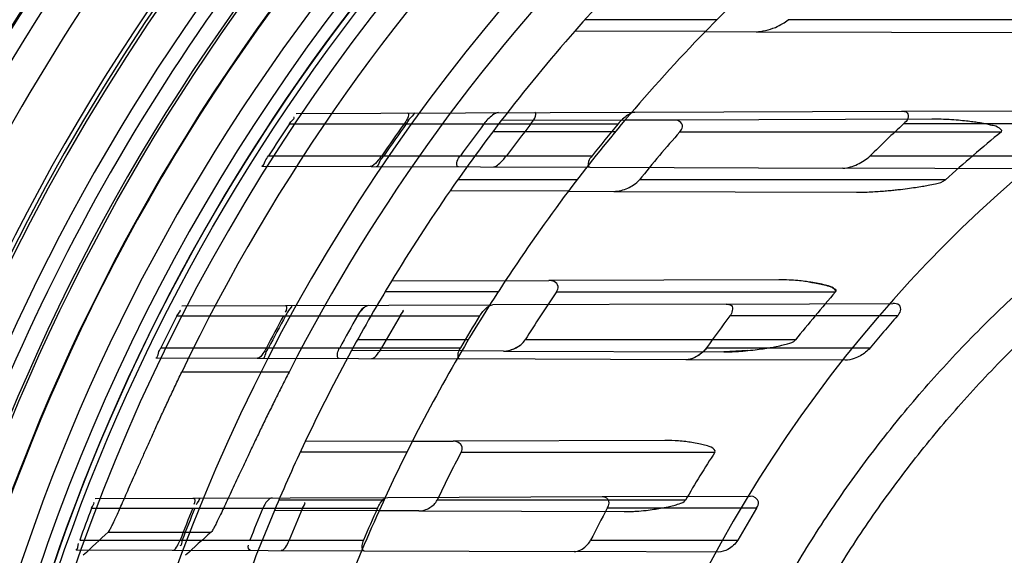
# Model space of a CAD drawing. Header units: millimetres. Extents: x 0 to 297, y 0 to 210.
# Tile 101 of 256: x 142.606 to 142.852, y 93.57 to 93.703. Entities that reach past the tile are written whole.
import ezdxf

# ---------------------------------------------------------------- set-up
doc = ezdxf.new("R2010")
doc.units = ezdxf.units.MM
doc.header["$LTSCALE"] = 16.335
doc.layers.get('0').update_dxf_attribs({"linetype": 'CONTINUOUS'})
for name, color, linetype in [('01_GLOBAL', 7, 'CONTINUOUS'), ('INTFCLR_144815', 7, 'CONTINUOUS'), ('INTFCLR_72935', 7, 'CONTINUOUS')]:
    doc.layers.add(name, color=color, linetype=linetype)

msp = doc.modelspace()

# ---------------------------------------------------------------- linework, layer by layer
at = {"color": 7, "linetype": 'Continuous'}
msp.add_circle((144.2368034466, 92.193132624), 3.04, dxfattribs=at)
at = {"color": 9, "linetype": 'Continuous'}
msp.add_arc((144.2368034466, 92.193132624), 3.001038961, 92.9674534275, 177.0325465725, dxfattribs=at)
at = {"layer": '01_GLOBAL', "color": 7, "linetype": 'Continuous'}
msp.add_circle((144.2368034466, 92.193132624), 3.08, dxfattribs=at)
at = {"layer": 'INTFCLR_144815', "color": 9, "linetype": 'Continuous'}
for p, q in [((142.6736457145, 93.61531487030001), (142.6468510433, 93.61531487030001)), ((142.6284853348, 93.5753696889), (142.6541888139, 93.5753696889))]:
    msp.add_line(p, q, dxfattribs=at)
at = {"layer": 'INTFCLR_144815', "color": 6, "linetype": 'Continuous'}
for radius in [0.5104906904, 0.4864760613]:
    msp.add_circle((143.076579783, 93.4093562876), radius, dxfattribs=at)
for radius, start, end in [(0.7037433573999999, 313.9937911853, 154.5150993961), (0.6797433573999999, 312.9543589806, 154.5144414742), (0.6747273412, 71.6563998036, 156.0440844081), (0.6638812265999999, 70.9981667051, 162.0018332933), (0.6572577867, 108.7136429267, 257.7559644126), (0.5288304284, 45.0000000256, 314.9999999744), (0.5278840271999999, 44.999999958, 315.000000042), (0.5271191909, 44.99999997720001, 315.0000000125), (0.5111765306, 47.86578076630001, 312.1342192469), (0.5038693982, 45.72777364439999, 314.2722263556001), (0.4878728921, 45.6663486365, 314.3336513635), (0.4878399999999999, 45.741955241, 314.258044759), (0.4765351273, 115.6072723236, 154.3927276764), (0.4525204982, 117.0737153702, 152.9262846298), (0.488, 126.3221328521, 169.3673701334)]:
    msp.add_arc((143.076579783, 93.4093562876), radius, start, end, dxfattribs=at)
at = {"layer": 'INTFCLR_144815', "color": 9, "linetype": 'Continuous'}
for centre, radius, start, end in [((143.076579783, 93.4093562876), 0.6987965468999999, 71.617857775, 156.0236179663), ((143.0765797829, 93.4093562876), 0.6907968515, 71.6178577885, 156.0236179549), ((143.076579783, 93.4093562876), 0.6611483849, 70.768222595, 162.2317774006), ((143.076579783, 93.4093562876), 0.5509009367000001, 52.2436298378, 307.7563701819), ((143.076579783, 93.4093562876), 0.6528896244, 125.9035433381, 247.5002459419), ((143.076579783, 93.4093562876), 0.518921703, 52.5411294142, 307.4588705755), ((143.076579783, 93.4093562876), 0.5036973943, 45.7280221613, 314.2719778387), ((143.076579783, 93.4093562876), 0.4956986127, 45.73034182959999, 314.2696581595), ((143.0765797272, 93.40935632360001), 0.5889772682, 125.9035433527, 247.5002459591), ((143.0765797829, 93.4093562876), 0.5550226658, 128.484146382, 209.9999999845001), ((143.076579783, 93.4093562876), 0.4911103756, 128.4841463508, 246.0405071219), ((143.0765797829, 93.4093562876), 0.5429069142, 138.4596802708, 165.5403197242), ((143.0765797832, 93.4093562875), 0.555424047, 144.8720266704, 158.1279733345), ((143.0765797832, 93.4093562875), 0.5154788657, 144.86643825, 158.1335617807)]:
    msp.add_arc(centre, radius, start, end, dxfattribs=at)
at = {"layer": 'INTFCLR_144815', "color": 6, "linetype": 'Continuous'}
for centre, major_axis, ratio, start_param, end_param in [((143.076579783, 92.7041142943), (0, 1.0584006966), 0.7456587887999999, 0.6038052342, 0.6133947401), ((143.076579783, 92.7328938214), (0, 1.0152094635), 0.7456587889, 0.5919499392, 0.6021168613)]:
    msp.add_ellipse(centre, major_axis=major_axis, ratio=ratio, start_param=start_param, end_param=end_param, dxfattribs=at)
for points, knots in [([(142.6284853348, 93.5753696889), (142.6287227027, 93.5755892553), (142.6289977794, 93.57615730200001), (142.6294607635, 93.57701513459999), (142.6299370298, 93.5780152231), (142.6305062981, 93.57923413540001), (142.6311617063, 93.5806819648), (142.6319037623, 93.5823455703), (142.632723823, 93.5842032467), (142.6336228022, 93.5862496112), (142.6346104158, 93.5885006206), (142.6356806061, 93.59093452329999), (142.6368356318, 93.5935477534), (142.6380651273, 93.5963106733), (142.639377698, 93.59923608), (142.6407645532, 93.6022957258), (142.6422195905, 93.6054692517), (142.6437232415, 93.60871061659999), (142.6452709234, 93.61200218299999), (142.6463178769, 93.61420242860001), (142.6468510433, 93.61531487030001)], [0, 0, 0, 0, 0.0220565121, 0.0416851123, 0.06700290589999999, 0.09741728, 0.13352119, 0.1753857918, 0.2216826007, 0.2720342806, 0.3278515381, 0.3893596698, 0.4533993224, 0.5227438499, 0.5956453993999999, 0.6721162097, 0.7518909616, 0.8337900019, 0.9158514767, 1, 1, 1, 1]), ([(142.6736457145, 93.61531487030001), (142.6730416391, 93.61413306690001), (142.6718468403, 93.6117780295), (142.6700950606, 93.6082735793), (142.6684004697, 93.6048343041), (142.6667806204, 93.6015019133), (142.6652397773, 93.59829195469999), (142.6637910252, 93.59524022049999), (142.6624347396, 93.5923562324), (142.6611782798, 93.5896654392), (142.6600220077, 93.5871776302), (142.6589683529, 93.5849074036), (142.6580184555, 93.58286579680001), (142.6571704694, 93.5810573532), (142.6564270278, 93.5794915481), (142.6557832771, 93.57817367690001), (142.6552500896, 93.57710139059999), (142.6547411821, 93.5761958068), (142.6544418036, 93.5755978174), (142.6541888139, 93.5753696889)], [0, 0, 0, 0, 0.0895851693, 0.1782446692, 0.2644460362, 0.3483747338, 0.4283368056, 0.5047777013, 0.5763909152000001, 0.6434496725, 0.7052237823, 0.7615617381, 0.8123844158, 0.8572091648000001, 0.8963887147, 0.9293516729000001, 0.9562827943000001, 0.9770066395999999, 1, 1, 1, 1])]:
    msp.add_open_spline(points, degree=3, knots=knots, dxfattribs=at)
at = {"layer": 'INTFCLR_72935', "color": 9, "linetype": 'Continuous'}
for p, q in [((142.7805146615, 93.7033562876), (142.7475537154, 93.7033562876)), ((142.8915342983, 93.7033562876), (142.7982541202, 93.7033562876)), ((142.7776079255, 93.70039990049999), (142.7450355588, 93.7005136)), ((142.7902673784, 93.70035571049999), (142.8605553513, 93.70011035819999)), ((142.6754393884, 93.67995603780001), (142.7600178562, 93.6802512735)), ((142.8265465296, 93.6804835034), (142.8771574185, 93.6806601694)), ((142.7575332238, 93.6782426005), (142.7266479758, 93.6781347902)), ((142.8341737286, 93.6785101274), (142.7694425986, 93.6782841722)), ((142.6737401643, 93.6773562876), (142.7558228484, 93.6773562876)), ((142.7551228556, 93.6753562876), (142.7245312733, 93.6753562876)), ((142.7712368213, 93.6753562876), (142.8515374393, 93.6753562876)), ((142.8779130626, 93.6773562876), (142.827115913, 93.6773562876)), ((142.6685307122, 93.6693562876), (142.7493179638, 93.6693562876)), ((142.8187529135, 93.6693562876), (142.8674972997, 93.6693562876)), ((142.6668633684, 93.66678647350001), (142.7487500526, 93.6665006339)), ((142.8587514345, 93.6661166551), (142.8119728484, 93.66627994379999)), ((142.745559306, 93.6633562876), (142.715777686, 93.6633562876)), ((142.8375798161, 93.6633562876), (142.7611315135, 93.6633562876)), ((142.7434016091, 93.66051930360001), (142.7138684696, 93.6606223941)), ((142.7547219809, 93.66047978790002), (142.8153371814, 93.6602682)), ((142.7959481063, 93.6383766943), (142.7385015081, 93.63817616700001)), ((142.7276537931, 93.6381383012), (142.6992227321, 93.6380390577)), ((142.7258454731, 93.6353562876), (142.6976099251, 93.6353562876)), ((142.7404015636, 93.6353562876), (142.8101060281, 93.6353562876)), ((142.646892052, 93.6318563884), (142.7244879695, 93.6321272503)), ((142.7827959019, 93.63233078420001), (142.8244039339, 93.6324760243)), ((142.6456444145, 93.6293562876), (142.7212451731, 93.6293562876)), ((142.8255655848, 93.6293562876), (142.7837453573, 93.6293562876)), ((142.6416527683, 93.62135628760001), (142.7164239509, 93.62135628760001)), ((142.7183974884, 93.6233562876), (142.6907065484, 93.6233562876)), ((142.8000917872, 93.6233562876), (142.732600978, 93.6233562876)), ((142.7778810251, 93.62135628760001), (142.8187441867, 93.62135628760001)), ((142.6404167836, 93.6188787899), (142.7162926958, 93.6186139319)), ((142.7167722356, 93.620612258), (142.6892498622, 93.62070832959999)), ((142.7272349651, 93.620575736), (142.7821790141, 93.6203839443)), ((142.8125214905, 93.6182780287), (142.7727373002, 93.6184169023)), ((142.7044474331, 93.59805729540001), (142.677679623, 93.59796385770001)), ((142.7675275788, 93.5982774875), (142.7145935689, 93.5980927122)), ((142.7030900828, 93.5953562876), (142.6764571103, 93.5953562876)), ((142.7166160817, 93.5953562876), (142.7800112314, 93.5953562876)), ((142.7518517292, 93.5842227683), (142.7889141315, 93.58435214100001)), ((142.6252329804, 93.5837807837), (142.6983172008, 93.5840358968)), ((142.6973508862, 93.5833562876), (142.6710946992, 93.5833562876)), ((142.7726336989, 93.5833562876), (142.710637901, 93.5833562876)), ((142.6243382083, 93.5813562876), (142.6957327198, 93.5813562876)), ((142.6961362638, 93.58068429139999), (142.6699969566, 93.5807755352)), ((142.7060207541, 93.58064978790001), (142.7573238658, 93.58047070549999)), ((142.7903948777, 93.5813562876), (142.7531054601, 93.5813562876)), ((142.6213758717, 93.5733562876), (142.692226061, 93.5733562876)), ((142.7489629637, 93.5733562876), (142.7857187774, 93.5733562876)), ((142.6204812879, 93.5709483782), (142.6924383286, 93.57069719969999)), ((142.7808709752, 93.5703885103), (142.7448348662, 93.5705143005))]:
    msp.add_line(p, q, dxfattribs=at)
at = {"layer": 'INTFCLR_72935', "color": 6, "linetype": 'Continuous'}
for p, q in [((142.7776079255, 93.70039990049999), (142.7902673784, 93.70035571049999)), ((142.7600178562, 93.6802512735), (142.8265465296, 93.6804835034)), ((142.6754046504, 93.67995591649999), (142.6754393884, 93.67995603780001)), ((142.7694425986, 93.6782841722), (142.7575332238, 93.6782426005)), ((142.6668633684, 93.66678647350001), (142.6668295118, 93.6667865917)), ((142.7487500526, 93.6665006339), (142.8119728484, 93.66627994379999)), ((142.7434016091, 93.66051930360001), (142.7547219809, 93.66047978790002)), ((142.7276537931, 93.6381383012), (142.7385015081, 93.63817616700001)), ((142.6468596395, 93.63185627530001), (142.646892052, 93.6318563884)), ((142.7827959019, 93.63233078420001), (142.7244879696, 93.6321272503)), ((142.6404167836, 93.6188787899), (142.6403849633, 93.618878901)), ((142.7727373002, 93.6184169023), (142.7162926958, 93.6186139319)), ((142.7272349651, 93.620575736), (142.7167722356, 93.620612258)), ((142.7044474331, 93.59805729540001), (142.7145935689, 93.5980927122)), ((142.6983172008, 93.5840358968), (142.7518517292, 93.5842227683)), ((142.6252021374, 93.583780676), (142.6252329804, 93.5837807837)), ((142.7060207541, 93.58064978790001), (142.6961362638, 93.58068429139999)), ((142.6204812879, 93.5709483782), (142.6204508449, 93.5709484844)), ((142.6924383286, 93.57069719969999), (142.7448348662, 93.5705143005))]:
    msp.add_line(p, q, dxfattribs=at)
at = {"layer": 'INTFCLR_72935', "color": 7, "linetype": 'Continuous'}
for p, q in [((142.6907387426, 93.6293562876), (142.6914336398, 93.63039046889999)), ((142.7272349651, 93.620575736), (142.7286363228, 93.6207621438)), ((142.7882046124, 93.6207024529), (142.7821790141, 93.6203839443))]:
    msp.add_line(p, q, dxfattribs=at)
at = {"layer": 'INTFCLR_72935', "color": 6, "linetype": 'Continuous'}
for centre, radius, start, end in [((143.076579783, 93.4093562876), 0.4827613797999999, 90, 270.0000000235), ((143.076579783, 93.4093562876), 0.4587930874, 90, 270.0000000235), ((143.076579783, 93.4093562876), 0.441241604, 135.5673519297, 138.7108679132), ((143.076579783, 93.4093562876), 0.417241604, 132.8288179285, 135.7698571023), ((143.076579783, 93.4093562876), 0.441241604, 142.4725577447, 145.2879487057), ((143.076579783, 93.4093562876), 0.417241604, 139.8764540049, 142.9895536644), ((143.0765422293, 93.4093628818), 0.4838077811, 146.3632709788, 147.4938671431), ((143.0760471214, 93.4093640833), 0.459822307, 144.3510878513, 145.5686173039), ((143.0765411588, 93.40936389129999), 0.4598017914, 144.3492248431, 145.5668357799), ((143.0772384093, 93.40936476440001), 0.4447225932, 142.9433906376, 144.2241999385), ((143.0760459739, 93.4093653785), 0.4344930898, 141.9179137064, 143.2462138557), ((143.0772370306, 93.4093664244), 0.4184801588, 140.1792081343, 141.5909425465), ((143.07488678, 93.409395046), 0.4036566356, 138.7854969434, 141.0124388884), ((143.0754596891, 93.40937269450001), 0.3653626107, 132.8216603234, 134.636638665), ((143.0657963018, 93.41202719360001), 0.3394835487, 129.1336756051, 132.2406565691), ((143.076579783, 93.4093562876), 0.441241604, 148.7836486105, 151.3802865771), ((143.076579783, 93.4093562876), 0.417241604, 146.7481499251, 149.581270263), ((143.0748980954, 93.40938183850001), 0.4036736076, 145.9583812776, 147.989952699), ((143.0671804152, 93.4106441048), 0.3414422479, 138.8428562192, 141.4658165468), ((143.0765433, 93.4093609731), 0.4838096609, 152.9534276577, 154.0122375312), ((143.0760486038, 93.4093616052), 0.4598248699, 151.4169919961, 152.5461806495), ((143.0765425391, 93.4093615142), 0.4598042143, 151.4155767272, 152.5448306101), ((143.0772398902, 93.409362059), 0.4447253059, 150.3517171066, 151.5308322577), ((143.0760476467, 93.4093623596), 0.4344961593, 149.5810094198, 150.7968608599), ((143.0772387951, 93.4093629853), 0.4184835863, 148.2851874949, 149.5640429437), ((143.0754625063, 93.40936610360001), 0.3653690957, 142.9792673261, 144.534804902), ((143.0754600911, 93.40936933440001), 0.3329287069, 138.6419146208, 140.4513055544), ((143.076579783, 93.4093562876), 0.441241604, 154.6943264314, 157.139241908), ((143.076579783, 93.4093562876), 0.417241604, 153.1113287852, 155.7561731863), ((143.0749076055, 93.4093728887), 0.4036863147, 152.5668957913, 154.4698103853), ((143.0681086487, 93.4099678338), 0.3425915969, 147.2390332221, 149.5950478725), ((143.076544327, 93.40935947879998), 0.4838111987, 159.1756644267, 160.1859514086), ((143.076049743, 93.4093598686), 0.4598266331, 158.0346236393, 159.1054969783), ((143.0765437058, 93.4093597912), 0.4598059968, 158.0335761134, 159.1045049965), ((143.0772412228, 93.40936009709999), 0.4447273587, 157.2478700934, 158.3610402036), ((143.0760488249, 93.40936035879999), 0.4344981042, 156.6810239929, 157.8249472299), ((143.0772402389, 93.4093606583), 0.4184859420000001, 155.7326455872, 156.9285663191), ((143.0754644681, 93.4093623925), 0.3653727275, 151.9179532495, 153.3307160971), ((143.0754626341, 93.4093639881), 0.3329338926, 148.8958099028, 150.490546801)]:
    msp.add_arc(centre, radius, start, end, dxfattribs=at)
at = {"layer": 'INTFCLR_72935', "color": 9, "linetype": 'Continuous'}
for radius, start, end in [(0.3372409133, 90.00000000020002, 157.5066823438), (0.441241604, 138.7108679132, 142.4725577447), (0.417241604, 135.7698571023, 139.8764540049), (0.441241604, 145.2879487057, 148.7836486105), (0.417241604, 142.9895536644, 146.7481499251), (0.441241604, 151.3802865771, 154.6943264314), (0.417241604, 149.581270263, 153.1113287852), (0.441241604, 157.139241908, 160.3263098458), (0.417241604, 155.7561731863, 159.1304001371)]:
    msp.add_arc((143.076579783, 93.4093562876), radius, start, end, dxfattribs=at)
at = {"layer": 'INTFCLR_72935', "color": 7, "linetype": 'Continuous'}
msp.add_arc((142.8343402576, 93.6060005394), 0.07251000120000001, 86.50135623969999, 90.1315879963, dxfattribs=at)
at = {"layer": 'INTFCLR_72935', "color": 6, "linetype": 'Continuous'}
for points, knots in [([(142.7719613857, 93.5050444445), (142.7729006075, 93.5079097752), (142.7748635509, 93.5136130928), (142.778058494, 93.5220773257), (142.7815012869, 93.5304437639), (142.7851889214, 93.5387050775), (142.7891181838, 93.5468540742), (142.7932856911, 93.5548837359), (142.797687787, 93.5627870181), (142.8023207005, 93.5705571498), (142.8071803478, 93.5781872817), (142.8122625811, 93.5856709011), (142.8175629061, 93.5930013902), (142.8230768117, 93.60017251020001), (142.8287994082, 93.6071779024), (142.8347258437, 93.6140116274), (142.8408508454, 93.620667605), (142.8471692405, 93.627140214), (142.8536753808, 93.6334236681), (142.8603637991, 93.6395126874), (142.8672284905, 93.6454018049), (142.8742637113, 93.65108609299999), (142.8814631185, 93.6565604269), (142.8888207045, 93.661820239), (142.8963298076, 93.6668607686), (142.9039841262, 93.67167779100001), (142.9117767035, 93.6762669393), (142.9197010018, 93.68062437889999), (142.9277499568, 93.68474623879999), (142.9359167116, 93.68862901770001), (142.9441940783, 93.69226931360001), (142.9525749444, 93.6956640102), (142.9610520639, 93.6988101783), (142.9696180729, 93.7017050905), (142.9782655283, 93.70434623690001), (142.9869869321, 93.7067313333), (142.9957747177, 93.7088583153), (143.0046212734, 93.7107253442), (143.0135189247, 93.71233080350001), (143.0224599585, 93.7136733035), (143.0314366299, 93.71475168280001), (143.0404411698, 93.7155650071), (143.0494657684, 93.71611256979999), (143.0585026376, 93.7163938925), (143.0675438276, 93.71640873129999), (143.0735691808, 93.716240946), (143.076579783, 93.71611268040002)], [0, 0, 0, 0, 0.0227356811, 0.0454710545, 0.0682062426, 0.09094098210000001, 0.1136756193, 0.1364096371, 0.1591436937, 0.1818769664, 0.2046103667, 0.2273428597, 0.2500755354, 0.2728072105, 0.2955391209, 0.3182699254, 0.3410011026, 0.3637310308, 0.3864614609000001, 0.4091905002, 0.4319201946, 0.4546483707, 0.4773773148, 0.5001046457, 0.5228327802, 0.5455591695, 0.5682859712, 0.5910108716, 0.6137361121, 0.6364602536, 0.6591836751, 0.681906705, 0.7046293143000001, 0.7273515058, 0.750073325, 0.77279473, 0.7955158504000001, 0.8182366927, 0.8409573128, 0.8636777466, 0.886398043, 0.9091183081, 0.9318386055, 0.9545589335, 0.9772794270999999, 1, 1, 1, 1]), ([(143.076579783, 93.1112851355), (143.0706361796, 93.111041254), (143.0587312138, 93.1109101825), (143.0408986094, 93.1117808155), (143.0231177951, 93.113722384), (143.005397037, 93.1167422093), (142.9878404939, 93.12084034), (142.9708282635, 93.1259148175), (142.954190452, 93.1319655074), (142.9379335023, 93.1389869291), (142.9218630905, 93.1471107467), (142.9063150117, 93.1561884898), (142.8913522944, 93.16618148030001), (142.8770245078, 93.1770531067), (142.8633842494, 93.18876296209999), (142.8504757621, 93.2012712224), (142.8383489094, 93.214527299), (142.8270447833, 93.2284857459), (142.8166104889, 93.2430844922), (142.8070760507, 93.2582762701), (142.7984715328, 93.274012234), (142.7908296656, 93.2902320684), (142.7841805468, 93.3068669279), (142.7785433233, 93.3238624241), (142.7739343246, 93.34116617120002), (142.7703697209, 93.3587187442), (142.7678635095, 93.37645340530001), (142.7664253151, 93.394298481), (142.7660590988, 93.4121792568), (142.7667629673, 93.4300325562), (142.768531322, 93.4477995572), (142.7713575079, 93.4654272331), (142.7752315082, 93.4828545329), (142.7801399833, 93.5000201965), (142.7860640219, 93.5168579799), (142.7929796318, 93.5333017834), (142.8008581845, 93.54929038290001), (142.809672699, 93.5647743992), (142.8193875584, 93.57969359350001), (142.8299665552, 93.5939962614), (142.84136955, 93.6076336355), (142.8535663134, 93.62057045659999), (142.8665039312, 93.6327497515), (142.8801433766, 93.64413754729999), (142.8944288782, 93.6546885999), (142.9093126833, 93.6643672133), (142.9247350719, 93.67313750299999), (142.9406255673, 93.6809634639), (142.9566024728, 93.68768532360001), (142.9721610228, 93.693202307), (142.9866090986, 93.6974722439), (142.9996894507, 93.70066456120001), (143.0113403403, 93.7029927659), (143.0224063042, 93.7047764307), (143.0338445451, 93.7061921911), (143.0465618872, 93.7072473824), (143.060970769, 93.7077896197), (143.0711500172, 93.7076502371), (143.076579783, 93.7074274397)], [0, 0, 0, 0, 0.0185657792, 0.0371317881, 0.0556907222, 0.0743562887, 0.09320238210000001, 0.1119235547, 0.1297297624, 0.1484268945, 0.1671582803, 0.1858963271, 0.2045840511, 0.2232805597, 0.2419956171, 0.2606571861, 0.279345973, 0.2980347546, 0.3166822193, 0.3353169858, 0.3539795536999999, 0.37262367, 0.3912431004, 0.4098577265, 0.4284753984, 0.447098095, 0.4657246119, 0.4843422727, 0.5029402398, 0.5215093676, 0.5400730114, 0.5586323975, 0.5771953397, 0.5957586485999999, 0.6143210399, 0.632871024, 0.6514010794, 0.6699183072, 0.6884459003, 0.706933, 0.7254083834, 0.7438943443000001, 0.7623915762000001, 0.7808313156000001, 0.7993174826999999, 0.8177867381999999, 0.836209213, 0.8546573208, 0.8730372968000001, 0.8902751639, 0.9061519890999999, 0.920037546, 0.9322836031, 0.9432240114, 0.9550134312, 0.9682465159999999, 0.9830392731, 1, 1, 1, 1]), ([(142.7902673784, 93.70035571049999), (142.7910705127, 93.70035290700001), (142.7927234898, 93.7006058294), (142.7949597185, 93.701329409), (142.7968375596, 93.7022580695), (142.7978546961, 93.70298040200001), (142.7982541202, 93.7033562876)], [0, 0, 0, 0, 0.2777089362, 0.57219334, 0.8103471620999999, 1, 1, 1, 1]), ([(142.7032702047, 93.68005318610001), (142.7037299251, 93.6800547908), (142.703138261, 93.6783016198), (142.7026947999, 93.6777758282), (142.7023938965, 93.6773562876)], [0, 0, 0, 0, 0.4710206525, 1, 1, 1, 1]), ([(142.7048183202, 93.68005859), (142.7053231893, 93.68006035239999), (142.7034376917, 93.6784888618), (142.7032614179, 93.67784159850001), (142.7029133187, 93.6773562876)], [0, 0, 0, 0, 0.4580937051, 1, 1, 1, 1]), ([(142.7259698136, 93.68013242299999), (142.7254250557, 93.68013052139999), (142.7244654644, 93.6795082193), (142.723304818, 93.6785256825), (142.7226351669, 93.6777580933), (142.7223317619, 93.6773562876)], [0, 0, 0, 0, 0.3511527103, 0.6754504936, 1, 1, 1, 1]), ([(142.7340443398, 93.6773562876), (142.7343996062, 93.67780966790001), (142.734928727, 93.67832017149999), (142.7354981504, 93.6801656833), (142.7350413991, 93.6801640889)], [0, 0, 0, 0, 0.5577290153, 1, 1, 1, 1]), ([(142.7600178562, 93.6802512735), (142.7593624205, 93.68024898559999), (142.7582599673, 93.67958776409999), (142.7569176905, 93.6785490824), (142.7561676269, 93.67776979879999), (142.7558228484, 93.6773562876)], [0, 0, 0, 0, 0.3798405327, 0.6879921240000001, 1, 1, 1, 1]), ([(142.8265465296, 93.6804835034), (142.8270490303, 93.6804852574), (142.8282934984, 93.6804406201), (142.8283724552, 93.6784355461), (142.8275328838, 93.6777427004), (142.827115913, 93.6773562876)], [0, 0, 0, 0, 0.3239263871, 0.6335380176, 1, 1, 1, 1]), ([(142.7712368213, 93.6753562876), (142.7715514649, 93.6757155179), (142.772240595, 93.6766175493), (142.771204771, 93.6782658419), (142.7700254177, 93.6782862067), (142.7694425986, 93.6782841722)], [0, 0, 0, 0, 0.3050496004, 0.627698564, 1, 1, 1, 1]), ([(142.6668633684, 93.66678647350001), (142.6673472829, 93.6667847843), (142.6675752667, 93.6682654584), (142.6682420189, 93.6689032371), (142.6685307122, 93.6693562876)], [0, 0, 0, 0, 0.4739033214, 1, 1, 1, 1]), ([(142.696783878, 93.6693562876), (142.6964255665, 93.6688336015), (142.6956073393, 93.6679115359), (142.6946157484, 93.666689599), (142.6939373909, 93.666691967)], [0, 0, 0, 0, 0.4829841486, 1, 1, 1, 1]), ([(142.6954402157, 93.6666867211), (142.6959396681, 93.6666849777), (142.6962377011, 93.6682161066), (142.6969717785, 93.66887326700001), (142.6973029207, 93.6693562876)], [0, 0, 0, 0, 0.4602907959, 1, 1, 1, 1]), ([(142.7159346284, 93.6666151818), (142.7154463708, 93.6666168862), (142.7155604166, 93.6683612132), (142.716136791, 93.6689491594), (142.71643016, 93.6693562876)], [0, 0, 0, 0, 0.4931546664, 1, 1, 1, 1]), ([(142.7247006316, 93.6665845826), (142.7251899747, 93.6665828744), (142.7264097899, 93.6676210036), (142.7273587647, 93.6685995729), (142.7279239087, 93.6693562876)], [0, 0, 0, 0, 0.3412916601, 1, 1, 1, 1]), ([(142.7493179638, 93.6693562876), (142.7489659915, 93.6689123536), (142.7482576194, 93.6683185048), (142.7482638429, 93.6665023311), (142.7487500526, 93.6665006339)], [0, 0, 0, 0, 0.5381488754, 1, 1, 1, 1]), ([(142.8119728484, 93.66627994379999), (142.8125999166, 93.6662777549), (142.813847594, 93.66651895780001), (142.8156047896, 93.6671910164), (142.8172717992, 93.6681153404), (142.8182909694, 93.6689001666), (142.8187529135, 93.6693562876)], [0, 0, 0, 0, 0.2480974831, 0.494923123, 0.7431543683, 1, 1, 1, 1]), ([(142.7547219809, 93.66047978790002), (142.7553378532, 93.66047763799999), (142.7565403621, 93.6606689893), (142.7582032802, 93.66124888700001), (142.7597788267, 93.6620890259), (142.7607266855, 93.66285614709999), (142.7611315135, 93.6633562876)], [0, 0, 0, 0, 0.2567819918, 0.5014538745, 0.7317219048, 1, 1, 1, 1]), ([(142.7404015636, 93.6353562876), (142.7406720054, 93.6357566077), (142.741157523, 93.6368214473), (142.7399450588, 93.63810813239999), (142.7389521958, 93.6381777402), (142.7385015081, 93.63817616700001)], [0, 0, 0, 0, 0.3319554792, 0.6903204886, 1, 1, 1, 1]), ([(142.6741650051, 93.6319515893), (142.6746325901, 93.6319532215), (142.6731241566, 93.6304378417), (142.6730277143, 93.6298064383), (142.672782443, 93.6293562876)], [0, 0, 0, 0, 0.4770224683, 1, 1, 1, 1]), ([(142.7212451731, 93.6293562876), (142.7214852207, 93.6297447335), (142.7220363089, 93.6304962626), (142.7230511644, 93.6314920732), (142.7239549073, 93.63212538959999), (142.7244879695, 93.6321272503)], [0, 0, 0, 0, 0.3143293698, 0.6330567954, 1, 1, 1, 1]), ([(142.7827959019, 93.63233078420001), (142.7832508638, 93.6323323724), (142.7848642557, 93.6320386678), (142.7842664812, 93.63004732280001), (142.7837453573, 93.6293562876)], [0, 0, 0, 0, 0.3445474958, 1, 1, 1, 1]), ([(142.8255655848, 93.6293562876), (142.8258971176, 93.6297328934), (142.8265796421, 93.6305217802), (142.8262008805, 93.6323924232), (142.8249529, 93.6324779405), (142.8244039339, 93.6324760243)], [0, 0, 0, 0, 0.3262940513, 0.6429935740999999, 1, 1, 1, 1]), ([(142.6404167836, 93.6188787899), (142.6408687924, 93.61887721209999), (142.6409157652, 93.6203128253), (142.641446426, 93.6209329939), (142.6416527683, 93.62135628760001)], [0, 0, 0, 0, 0.4897624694, 1, 1, 1, 1]), ([(142.6680079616, 93.62135628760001), (142.6677550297, 93.6208694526), (142.6671484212, 93.6199953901), (142.6663608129, 93.61878822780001), (142.6657583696, 93.6187903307)], [0, 0, 0, 0, 0.4766182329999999, 1, 1, 1, 1]), ([(142.6671585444, 93.6187854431), (142.6676215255, 93.618783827), (142.6677135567, 93.62026721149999), (142.6682912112, 93.6209058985), (142.6685252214, 93.62135628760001)], [0, 0, 0, 0, 0.4770384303, 1, 1, 1, 1]), ([(142.6861770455, 93.6187190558), (142.6857165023, 93.6187206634), (142.6856225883, 93.6202759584), (142.6860666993, 93.6209379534), (142.686293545, 93.62135628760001)], [0, 0, 0, 0, 0.4918121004, 1, 1, 1, 1]), ([(142.6942652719, 93.6186908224), (142.6948736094, 93.61868869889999), (142.695784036, 93.61988436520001), (142.6964713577, 93.62080773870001), (142.696777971, 93.62135628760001)], [0, 0, 0, 0, 0.4918806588, 1, 1, 1, 1]), ([(142.7164239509, 93.62135628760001), (142.7161783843, 93.6209383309), (142.7156674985, 93.62025370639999), (142.7157964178, 93.61861566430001), (142.7162926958, 93.6186139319)], [0, 0, 0, 0, 0.494127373, 1, 1, 1, 1]), ([(142.8187441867, 93.62135628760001), (142.8184119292, 93.6209539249), (142.8176457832, 93.6202435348), (142.8163081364, 93.61936407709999), (142.8146274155, 93.6185925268), (142.8132962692, 93.6182753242), (142.8125214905, 93.6182780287)], [0, 0, 0, 0, 0.2201986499, 0.4369499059, 0.6730521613, 1, 1, 1, 1]), ([(142.7166160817, 93.5953562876), (142.7168257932, 93.59576028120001), (142.7172424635, 93.59725666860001), (142.7154795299, 93.5980958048), (142.7145935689, 93.5980927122)], [0, 0, 0, 0, 0.3393966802, 1, 1, 1, 1]), ([(142.7518517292, 93.5842227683), (142.7523367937, 93.5842244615), (142.7538017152, 93.58374734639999), (142.7534693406, 93.5820382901), (142.7531054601, 93.5813562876)], [0, 0, 0, 0, 0.3855640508, 1, 1, 1, 1]), ([(142.7903948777, 93.5813562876), (142.7906745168, 93.5818197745), (142.7913730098, 93.5832428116), (142.7897197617, 93.58435495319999), (142.7889141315, 93.58435214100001)], [0, 0, 0, 0, 0.4018804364, 1, 1, 1, 1]), ([(142.669432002, 93.58393506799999), (142.6689578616, 93.58393341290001), (142.667974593, 93.5829821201), (142.6673937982, 93.582010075), (142.667119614, 93.5813562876)], [0, 0, 0, 0, 0.4007646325, 1, 1, 1, 1]), ([(142.6957327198, 93.5813562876), (142.6959262, 93.5817854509), (142.6965436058, 93.58281849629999), (142.6975246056, 93.5840331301), (142.6983172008, 93.5840358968)], [0, 0, 0, 0, 0.37262575, 1, 1, 1, 1]), ([(142.7060207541, 93.58064978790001), (142.7064965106, 93.58064812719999), (142.7074667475, 93.5808232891), (142.7091518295, 93.58157620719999), (142.7102569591, 93.5825587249), (142.710637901, 93.5833562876)], [0, 0, 0, 0, 0.2571984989, 0.5221753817, 1, 1, 1, 1]), ([(142.7573238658, 93.58047070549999), (142.7578541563, 93.58046885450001), (142.758870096, 93.5804886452), (142.7607006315, 93.58058821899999), (142.7626580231, 93.5807689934), (142.7646637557, 93.58102816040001), (142.7664902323, 93.5813181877), (142.768125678, 93.5816353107), (142.7696917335, 93.58199413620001), (142.7711393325, 93.58245872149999), (142.7723206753, 93.58282286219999), (142.7726336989, 93.5833562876)], [0, 0, 0, 0, 0.1010267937, 0.1935160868, 0.3492156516, 0.475359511, 0.5788265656, 0.7012573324, 0.7935655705, 0.8821713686, 1, 1, 1, 1]), ([(142.6446629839, 93.57086396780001), (142.6451900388, 93.57086212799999), (142.6458323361, 93.5720467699), (142.6462790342, 93.5728772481), (142.6464619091, 93.5733562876)], [0, 0, 0, 0, 0.5068756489, 1, 1, 1, 1]), ([(142.6736883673, 93.5733562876), (142.6734868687, 93.5728619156), (142.6729877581, 93.57198215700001), (142.6722668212, 93.57076761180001), (142.6716957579, 93.5707696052)], [0, 0, 0, 0, 0.4831627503, 1, 1, 1, 1]), ([(142.692226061, 93.5733562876), (142.6920406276, 93.5729209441), (142.6916694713, 93.572166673), (142.6919624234, 93.5706988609), (142.6924383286, 93.57069719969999)], [0, 0, 0, 0, 0.498568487, 1, 1, 1, 1]), ([(142.7448348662, 93.5705143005), (142.7454061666, 93.57051230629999), (142.7464949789, 93.5708567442), (142.7479205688, 93.5718533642), (142.748674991, 93.57278295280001), (142.7489629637, 93.5733562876)], [0, 0, 0, 0, 0.3293920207, 0.6300821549, 1, 1, 1, 1]), ([(142.7857187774, 93.5733562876), (142.7854448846, 93.5728723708), (142.7846938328, 93.5719870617), (142.7830917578, 93.57085537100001), (142.7816929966, 93.5703856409), (142.7808709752, 93.5703885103)], [0, 0, 0, 0, 0.2838440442, 0.5803850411, 1, 1, 1, 1])]:
    msp.add_open_spline(points, degree=3, knots=knots, dxfattribs=at)
for points in [[(142.6737401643, 93.6773562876), (142.67408918, 93.67788086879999), (142.6754132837, 93.67893488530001), (142.6747832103, 93.67893268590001)], [(142.6727352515, 93.63194659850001), (142.673290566, 93.63194853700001), (142.6729726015, 93.63076852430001), (142.6727069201, 93.6302808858)], [(142.6456444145, 93.6293562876), (142.6458950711, 93.62984724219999), (142.6469433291, 93.6308332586), (142.6463920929, 93.6308313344)], [(142.7013616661, 93.6293562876), (142.7016312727, 93.6298154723), (142.7025779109, 93.63080186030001), (142.702045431, 93.6308000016)], [(142.6243382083, 93.5813562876), (142.6245152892, 93.5818218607), (142.6253631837, 93.58275640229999), (142.6248650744, 93.5827546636)], [(142.6497506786, 93.58386636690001), (142.6503010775, 93.5838682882), (142.6501039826, 93.5827322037), (142.6498981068, 93.58222175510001)], [(142.6511025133, 93.5838710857), (142.6516941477, 93.5838731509), (142.6506841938, 93.58276411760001), (142.6504628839, 93.5822154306)], [(142.6770425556, 93.5813562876), (142.6772314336, 93.5817944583), (142.6779653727, 93.58271824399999), (142.6774882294, 93.5827165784)], [(142.6204812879, 93.5709483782), (142.6210486, 93.57094639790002), (142.6208884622, 93.5720075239), (142.6210807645, 93.5725412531)], [(142.6469779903, 93.5733562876), (142.6467935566, 93.57287318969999), (142.6469372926, 93.5719069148), (142.6464201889, 93.5719087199)], [(142.6640459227, 93.5707963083), (142.6635749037, 93.5707979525), (142.6633395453, 93.571667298), (142.6635132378, 93.572105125)]]:
    msp.add_open_spline(points, degree=3, dxfattribs=at)
at = {"layer": 'INTFCLR_72935', "color": 7, "linetype": 'Continuous'}
for points, knots in [([(142.8515374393, 93.6753562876), (142.8519303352, 93.675689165), (142.8504191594, 93.67677854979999), (142.8491401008, 93.6769335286), (142.8474808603, 93.6773545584), (142.8459192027, 93.67760692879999), (142.8443467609, 93.6778409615), (142.8426906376, 93.67804465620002), (142.8407211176, 93.6782424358), (142.8383776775, 93.6784115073), (142.8361529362, 93.6785004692), (142.8347013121, 93.6785110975), (142.8341737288, 93.6785101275)], [0, 0, 0, 0, 0.0853632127, 0.1653798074, 0.2604205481, 0.3541826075, 0.4313704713, 0.5230834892, 0.6310197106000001, 0.759377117, 0.9125425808, 1, 1, 1, 1]), ([(142.8153371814, 93.6602682), (142.8160544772, 93.66026990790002), (142.8174289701, 93.6602854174), (142.8193982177, 93.6603738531), (142.8211917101, 93.6604888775), (142.8228224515, 93.6606197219), (142.8243090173, 93.66075902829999), (142.8260503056, 93.6609430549), (142.8279649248, 93.661172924), (142.8299966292, 93.6614535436), (142.8317096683, 93.66172717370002), (142.8333676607, 93.6620156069), (142.8352970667, 93.66246176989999), (142.8368890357, 93.66276963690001), (142.8375798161, 93.66335628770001)], [0, 0, 0, 0, 0.09535799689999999, 0.1827061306, 0.2620228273, 0.3342671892, 0.4001859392, 0.4605093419, 0.5670364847, 0.6565532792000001, 0.733073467, 0.7978698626, 0.8795190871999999, 1, 1, 1, 1]), ([(142.810106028, 93.6353562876), (142.8104276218, 93.63574199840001), (142.8089774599, 93.63679362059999), (142.8076012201, 93.6370293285), (142.8057855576, 93.6374947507), (142.8040812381, 93.6377676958), (142.8023618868, 93.6380058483), (142.8005453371, 93.6381938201), (142.7983752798, 93.6383432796), (142.7968030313, 93.63837789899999), (142.7959481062, 93.6383766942)], [0, 0, 0, 0, 0.100996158, 0.2113563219, 0.3357937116, 0.4605631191, 0.5627522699, 0.6838585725, 0.8280647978, 1, 1, 1, 1]), ([(142.8034765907, 93.63785047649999), (142.8039410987, 93.63778468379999), (142.8049408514, 93.6376323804), (142.8065795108, 93.6373013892), (142.8081277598, 93.6369789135), (142.8106492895, 93.63598785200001), (142.8101060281, 93.6353562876)], [0, 0, 0, 0, 0.19378473, 0.4241940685, 0.65589192, 1, 1, 1, 1]), ([(142.6907387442, 93.6293562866), (142.691034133, 93.6298755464), (142.691797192, 93.6308827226), (142.6928784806, 93.6320243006), (142.6936069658, 93.632019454)], [0, 0, 0, 0, 0.4505609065, 1, 1, 1, 1]), ([(142.7272374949, 93.62057758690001), (142.7277756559, 93.6205756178), (142.7288558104, 93.6207626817), (142.7302896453, 93.6213412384), (142.7315922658, 93.6221721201), (142.732316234, 93.6228967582), (142.7326024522, 93.6233578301)], [0, 0, 0, 0, 0.2587796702, 0.5192637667, 0.7390460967, 1, 1, 1, 1]), ([(142.7286363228, 93.6207621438), (142.7292431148, 93.6209148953), (142.7307318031, 93.6215068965), (142.7320838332, 93.6225289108), (142.732600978, 93.6233562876)], [0, 0, 0, 0, 0.3907293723, 1, 1, 1, 1]), ([(142.7778810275, 93.6213562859), (142.7774859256, 93.6207935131), (142.776558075, 93.6199034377), (142.7748364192, 93.61884527), (142.7735061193, 93.61840912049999), (142.7727373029, 93.6184169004)], [0, 0, 0, 0, 0.3392200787, 0.6207032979, 1, 1, 1, 1]), ([(142.7778810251, 93.62135628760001), (142.7775302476, 93.62086488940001), (142.7767430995, 93.62007081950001), (142.7758258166, 93.6194508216), (142.7753885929, 93.61921092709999)], [0, 0, 0, 0, 0.5476387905, 1, 1, 1, 1]), ([(142.782179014, 93.6203839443), (142.7827612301, 93.62038528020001), (142.7838766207, 93.6203994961), (142.7854747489, 93.62047864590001), (142.787332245, 93.6206122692), (142.7893604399, 93.62081307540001), (142.7914941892, 93.6210867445), (142.7932878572, 93.6213574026), (142.7949814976, 93.6216591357), (142.7965832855, 93.62198022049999), (142.7983229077, 93.6224663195), (142.799623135, 93.6228021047), (142.8000917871, 93.6233562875)], [0, 0, 0, 0, 0.0954548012, 0.1828454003, 0.2622918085, 0.4007676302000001, 0.5169104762, 0.6150032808, 0.6980023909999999, 0.7993734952, 0.8810084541, 1, 1, 1, 1]), ([(142.7800112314, 93.5953562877), (142.7802808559, 93.5957980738), (142.7788164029, 93.5967720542), (142.7775288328, 93.5970540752), (142.7758641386, 93.59748120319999), (142.7743118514, 93.5977489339), (142.7726063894, 93.5979890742), (142.7703851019, 93.59821022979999), (142.768655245, 93.59827851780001), (142.7675275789, 93.5982774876)], [0, 0, 0, 0, 0.1173932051, 0.2468697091, 0.3546209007, 0.4934459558, 0.607993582, 0.7442240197, 1, 1, 1, 1])]:
    msp.add_open_spline(points, degree=3, knots=knots, dxfattribs=at)
for points in [[(142.6914336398, 93.63039046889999), (142.6917772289, 93.63082176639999), (142.6920447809, 93.6315654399), (142.6925962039, 93.63156736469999)], [(142.7753885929, 93.61921092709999), (142.7748852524, 93.6189351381), (142.7743676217, 93.61856011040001), (142.7737936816, 93.6185621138)]]:
    msp.add_open_spline(points, degree=3, dxfattribs=at)

doc.saveas('drawing.dxf')
